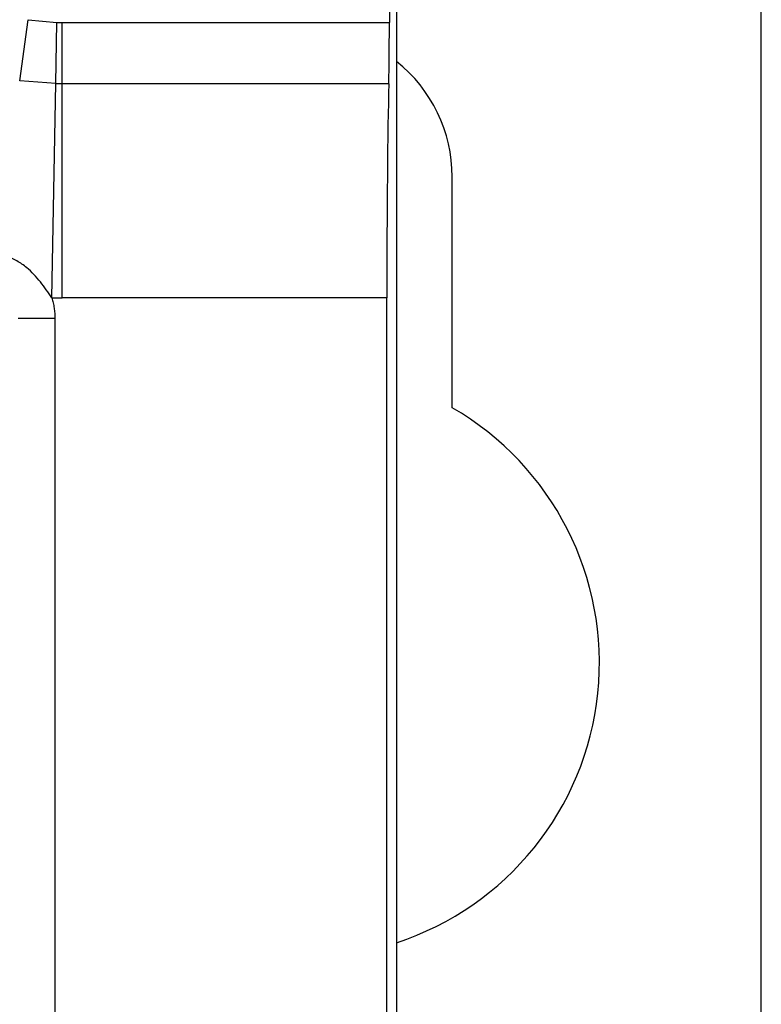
# Model space of a CAD drawing. Header units: millimetres. Extents: x -0.201 to 0.721, y -0.195 to 0.483.
# Tile 55 of 188: x 0.178 to 0.188, y 0.057 to 0.07. Entities that reach past the tile are written whole.
import ezdxf

# ---------------------------------------------------------------- set-up
doc = ezdxf.new("R2010")
doc.units = ezdxf.units.MM

msp = doc.modelspace()

# ---------------------------------------------------------------- linework, layer by layer
at = {"color": 7, "linetype": 'Continuous', "lineweight": 25}
for p, q in [((0.18333, 0.275393), (0.18333, 0.043306)), ((0.188287, 0.04335), (0.188287, 0.27535)), ((0.188287, 0.04335), (0.188287, 0.27535)), ((0.183234, 0.078253), (0.183234, 0.070447)), ((0.178211, 0.069653), (0.178324, 0.070484)), ((0.178324, 0.070484), (0.178716, 0.070447)), ((0.178701, 0.069616), (0.178716, 0.070447)), ((0.178786, 0.069615), (0.178786, 0.070447)), ((0.178786, 0.070447), (0.183234, 0.070447)), ((0.178701, 0.069616), (0.178211, 0.069653)), ((0.178649, 0.066706), (0.178701, 0.069616)), ((0.178786, 0.066705), (0.178786, 0.069615)), ((0.183226, 0.069615), (0.178786, 0.069615)), ((0.184087, 0.065214), (0.184087, 0.06835)), ((0.183199, 0.066705), (0.178786, 0.066705)), ((0.183199, 0.043437), (0.183199, 0.066705)), ((0.178689, 0.066425), (0.178189, 0.066425)), ((0.178689, 0.066425), (0.178689, 0.047946))]:
    msp.add_line(p, q, dxfattribs=at)
for centre, radius, start, end in [((0.178786, 0.07435), 0.0039031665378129, 268.972348, 270), ((0.182087, 0.06835), 0.002, 0.001042, 51.579703), ((0.178786, 0.07435), 0.004734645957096, 268.972348, 270), ((0.178786, 0.07435), 0.0076448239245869, 268.972348, 270), ((0.182087, 0.06175), 0.004, 288.102185, 60)]:
    msp.add_arc(centre, radius, start, end, dxfattribs=at)
for centre, major_axis, start_param, end_param in [((0.183216, 0.070447), (0, 0.001000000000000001), 3.730623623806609, 4.71238898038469), ((0.18326, 0.066705), (0, 0.003500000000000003), 0.5890309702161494, 1.570796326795)]:
    msp.add_ellipse(centre, major_axis=major_axis, ratio=0.017475, start_param=start_param, end_param=end_param, dxfattribs=at)
for points, knots in [([(0.1786488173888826, 0.0667060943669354), (0.1785983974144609, 0.0667795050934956), (0.1784973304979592, 0.0669266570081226), (0.178337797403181, 0.0670979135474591), (0.1781745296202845, 0.0672134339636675), (0.1780741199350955, 0.0672570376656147), (0.1780232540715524, 0.0672791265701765)], [0, 0, 0, 0, 0.3094695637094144, 0.6203322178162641, 0.8076666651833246, 1, 1, 1, 1]), ([(0.1786488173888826, 0.0667060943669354), (0.1786549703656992, 0.0666834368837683), (0.1786673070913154, 0.0666380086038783), (0.178679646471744, 0.0665680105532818), (0.1786877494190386, 0.066496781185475), (0.1786887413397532, 0.0664487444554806), (0.178689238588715, 0.0664246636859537)], [0, 0, 0, 0, 0.24682720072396, 0.4948888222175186, 0.7467882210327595, 1, 1, 1, 1])]:
    msp.add_open_spline(points, degree=3, knots=knots, dxfattribs=at)

doc.saveas('drawing.dxf')
